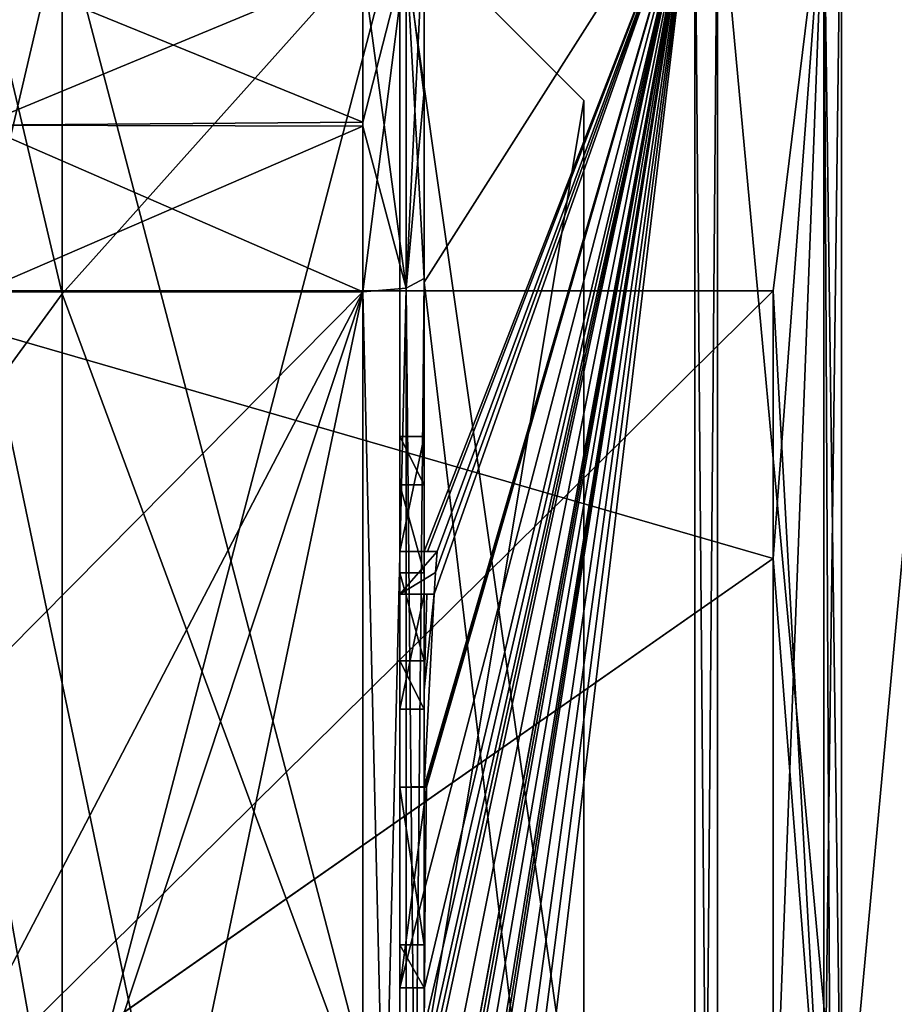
# Model space of a CAD drawing. Extents: x -23 to 1160, y -1999 to -1.
# Tile 145 of 254: x -7.7 to -0.57, y -26.36 to -18.34. Entities that reach past the tile are written whole.
import ezdxf

# ---------------------------------------------------------------- set-up
doc = ezdxf.new("R2010")
doc.units = 0
doc.header["$LTSCALE"] = 90.350045
for name, color, linetype in [('1901', 7, 'CONTINUOUS'), ('1907', 7, 'CONTINUOUS'), ('1981', 7, 'CONTINUOUS'), ('2005', 7, 'CONTINUOUS'), ('2006', 7, 'CONTINUOUS'), ('2202', 7, 'CONTINUOUS'), ('2205', 7, 'CONTINUOUS'), ('2208', 7, 'CONTINUOUS'), ('2213', 7, 'CONTINUOUS'), ('2214', 7, 'CONTINUOUS'), ('2215', 7, 'CONTINUOUS'), ('2216', 7, 'CONTINUOUS'), ('2217', 7, 'CONTINUOUS'), ('2221', 7, 'CONTINUOUS'), ('2222', 7, 'CONTINUOUS'), ('2225', 7, 'CONTINUOUS'), ('2226', 7, 'CONTINUOUS'), ('2259', 7, 'CONTINUOUS'), ('2265', 7, 'CONTINUOUS'), ('2266', 7, 'CONTINUOUS'), ('2267', 7, 'CONTINUOUS'), ('2268', 7, 'CONTINUOUS'), ('2286', 7, 'CONTINUOUS'), ('2289', 7, 'CONTINUOUS'), ('2292', 7, 'CONTINUOUS'), ('2327', 7, 'CONTINUOUS'), ('2328', 7, 'CONTINUOUS'), ('2329', 7, 'CONTINUOUS'), ('2330', 7, 'CONTINUOUS'), ('2331', 7, 'CONTINUOUS'), ('2332', 7, 'CONTINUOUS'), ('2333', 7, 'CONTINUOUS'), ('2334', 7, 'CONTINUOUS'), ('2335', 7, 'CONTINUOUS'), ('2336', 7, 'CONTINUOUS'), ('2337', 7, 'CONTINUOUS'), ('2383', 7, 'CONTINUOUS'), ('2384', 7, 'CONTINUOUS'), ('2388', 7, 'CONTINUOUS'), ('2390', 7, 'CONTINUOUS')]:
    doc.layers.add(name, color=color, linetype=linetype)

msp = doc.modelspace()

# ---------------------------------------------------------------- linework, layer by layer
at = {"layer": '1901', "color": 7, "linetype": 'CONTINUOUS'}
for points in [[(-3.1, -19.0002, 33), (-3.1, -28, 42), (-3.1, -27.5, 33), (-3.1, -19.0002, 33)], [(-3.1, -28, 24), (-3.1, -19.0002, 33), (-3.1, -28, 32.5), (-3.1, -28, 24)], [(-3.1, -28, 32.5), (-3.1, -19.0002, 33), (-3.1, -27.5, 33), (-3.1, -28, 32.5)]]:
    msp.add_3dface(points, dxfattribs=at)
at = {"layer": '1907', "color": 7, "linetype": 'CONTINUOUS'}
for points in [[(-7.35, -28, 43.5), (-4.6, -28, 43.5), (-4.6, -17.5, 33), (-7.35, -28, 43.5)], [(-7.35, -28, 43.5), (-4.6, -17.5, 33), (-7.35, -20.5754, 40.4246), (-7.35, -28, 43.5)], [(-7.35, -17.5, 33), (-4.6, -28, 22.5), (-7.35, -20.5754, 25.5754), (-7.35, -17.5, 33)], [(-4.6, -28, 22.5), (-7.35, -17.5, 33), (-4.6, -17.5, 33), (-4.6, -28, 22.5)], [(-4.6, -17.5, 33), (-7.35, -17.5, 33), (-7.35, -20.5754, 40.4246), (-4.6, -17.5, 33)], [(-4.6, -28, 22.5), (-7.35, -28, 22.5), (-7.35, -20.5754, 25.5754), (-4.6, -28, 22.5)]]:
    msp.add_3dface(points, dxfattribs=at)
at = {"layer": '1981', "color": 7, "linetype": 'CONTINUOUS'}
for points in [[(-3.1, -19.0002, 33), (-3.1, -28, 24), (-4.6, -17.5, 33), (-3.1, -19.0002, 33)], [(-4.6, -28, 43.5), (-3.1, -19.0002, 33), (-4.6, -17.5, 33), (-4.6, -28, 43.5)], [(-3.1, -28, 24), (-4.6, -28, 22.5), (-4.6, -17.5, 33), (-3.1, -28, 24)], [(-3.1, -28, 42), (-3.1, -19.0002, 33), (-4.6, -28, 43.5), (-3.1, -28, 42)]]:
    msp.add_3dface(points, dxfattribs=at)
at = {"layer": '2005', "color": 7, "linetype": 'CONTINUOUS'}
for points in [[(-7.35, -17.5, 33), (-8.417, -16.0639, 33), (-8.417, -22.0319, 43.337), (-7.35, -17.5, 33)], [(-7.35, -20.5754, 40.4246), (-7.35, -17.5, 33), (-8.417, -22.0319, 43.337), (-7.35, -20.5754, 40.4246)], [(-7.35, -28, 43.5), (-7.35, -20.5754, 40.4246), (-8.417, -22.0319, 43.337), (-7.35, -28, 43.5)], [(-7.35, -28, 43.5), (-8.417, -22.0319, 43.337), (-8.417, -33.9681, 43.337), (-7.35, -28, 43.5)]]:
    msp.add_3dface(points, dxfattribs=at)
at = {"layer": '2006', "color": 7, "linetype": 'CONTINUOUS'}
for points in [[(-7.35, -17.5, 33), (-7.35, -20.5754, 25.5754), (-8.417, -16.0639, 33), (-7.35, -17.5, 33)], [(-8.417, -16.0639, 33), (-7.35, -20.5754, 25.5754), (-8.417, -22.0319, 22.663), (-8.417, -16.0639, 33)], [(-7.35, -20.5754, 25.5754), (-7.35, -28, 22.5), (-8.417, -22.0319, 22.663), (-7.35, -20.5754, 25.5754)], [(-7.35, -28, 22.5), (-8.417, -33.9681, 22.663), (-8.417, -22.0319, 22.663), (-7.35, -28, 22.5)]]:
    msp.add_3dface(points, dxfattribs=at)
at = {"layer": '2202', "linetype": 'CONTINUOUS'}
for points in [[(-8.0232, -20.5597, 17.05), (-4.9, -35.4403, 17.05), (-8.5978, -24.2917, 17.05), (-8.0232, -20.5597, 17.05)], [(-4.9, -20.5597, 17.05), (-4.9, -35.4403, 17.05), (-8.0232, -20.5597, 17.05), (-4.9, -20.5597, 17.05)], [(-8.5978, -24.2917, 17.05), (-4.9, -35.4403, 17.05), (-8.7857, -28, 17.05), (-8.5978, -24.2917, 17.05)]]:
    msp.add_3dface(points, dxfattribs=at)
at = {"layer": '2205', "linetype": 'CONTINUOUS'}
for points in [[(-8.5978, -31.7083, 48.95), (-4.9, -20.5597, 48.95), (-8.7857, -28, 48.95), (-8.5978, -31.7083, 48.95)], [(-8.7857, -28, 48.95), (-4.9, -20.5597, 48.95), (-8.5976, -24.2903, 48.95), (-8.7857, -28, 48.95)], [(-8.0232, -35.4403, 48.95), (-4.9, -20.5597, 48.95), (-8.5978, -31.7083, 48.95), (-8.0232, -35.4403, 48.95)], [(-8.5976, -24.2903, 48.95), (-4.9, -20.5597, 48.95), (-8.0232, -20.5597, 48.95), (-8.5976, -24.2903, 48.95)], [(-4.9, -35.4403, 48.95), (-4.9, -20.5597, 48.95), (-8.0232, -35.4403, 48.95), (-4.9, -35.4403, 48.95)]]:
    msp.add_3dface(points, dxfattribs=at)
at = {"layer": '2208', "linetype": 'CONTINUOUS'}
for points in [[(-4.4, -14.2777, 19.1454), (-4.4, -20.4802, 15.0083), (-4.4, -17.529, 18.2362), (-4.4, -14.2777, 19.1454)], [(-4.4, -22.674, 51.7586), (-4.4, -16.4145, 48.6852), (-4.4, -22.674, 51.2158), (-4.4, -22.674, 51.7586)], [(-4.4, -22.674, 51.2158), (-4.4, -16.4145, 48.6852), (-4.4, -20.4497, 49.45), (-4.4, -22.674, 51.2158)], [(-4.4, -20.4497, 49.45), (-4.4, -16.4145, 48.6852), (-4.4, -18.9608, 48.6813), (-4.4, -20.4497, 49.45)], [(-4.4, -18.9608, 48.6813), (-4.4, -16.4145, 48.6852), (-4.4, -17.529, 47.7638), (-4.4, -18.9608, 48.6813)], [(-4.4, -17.529, 18.2362), (-4.4, -20.4802, 15.0083), (-4.4, -18.9214, 17.3416), (-4.4, -17.529, 18.2362)], [(-4.4, -18.9214, 17.3416), (-4.4, -20.4802, 15.0083), (-4.4, -20.4497, 16.55), (-4.4, -18.9214, 17.3416)], [(-4.4, -21.7364, 49.5), (-4.4, -22.674, 51.2158), (-4.4, -20.4497, 49.45), (-4.4, -21.7364, 49.5)], [(-4.4, -35.5503, 49.45), (-4.4, -21.7364, 49.5), (-4.4, -20.4497, 49.45), (-4.4, -35.5503, 49.45)], [(-4.4, -26.85, 16.5), (-4.4, -29.0506, 16.5), (-4.4, -20.4497, 16.55), (-4.4, -26.85, 16.5)], [(-4.4, -20.4497, 16.55), (-4.4, -29.0506, 16.5), (-4.4, -35.5503, 16.55), (-4.4, -20.4497, 16.55)], [(-4.4, -26.85, 16.2172), (-4.4, -26.85, 16.5), (-4.4, -20.4497, 16.55), (-4.4, -26.85, 16.2172)], [(-4.4, -20.4802, 15.0083), (-4.4, -26.85, 16.2172), (-4.4, -20.4497, 16.55), (-4.4, -20.4802, 15.0083)], [(-4.4, -27.7791, 13.5006), (-4.4, -26.85, 16.2172), (-4.4, -20.4802, 15.0083), (-4.4, -27.7791, 13.5006)], [(-4.4, -22.1297, 49.5), (-4.4, -21.7364, 49.5), (-4.4, -35.5503, 49.45), (-4.4, -22.1297, 49.5)], [(-4.4, -22.8483, 50.8501), (-4.4, -22.1297, 49.5), (-4.4, -23.5648, 49.5), (-4.4, -22.8483, 50.8501)], [(-4.4, -23.5648, 49.5), (-4.4, -22.1297, 49.5), (-4.4, -35.5503, 49.45), (-4.4, -23.5648, 49.5)], [(-4.4, -23.0206, 51.2158), (-4.4, -23.9582, 49.5), (-4.4, -23.0206, 51.8535), (-4.4, -23.0206, 51.2158)], [(-4.4, -23.0206, 51.8535), (-4.4, -23.9582, 49.5), (-4.4, -23.8037, 52.0431), (-4.4, -23.0206, 51.8535)], [(-4.4, -23.9582, 49.5), (-4.4, -23.5648, 49.5), (-4.4, -35.5503, 49.45), (-4.4, -23.9582, 49.5)], [(-4.4, -23.8037, 52.0431), (-4.4, -23.9582, 49.5), (-4.4, -24.5874, 52.1964), (-4.4, -23.8037, 52.0431)], [(-4.4, -24.5874, 52.1964), (-4.4, -23.9582, 49.5), (-4.4, -25.8781, 49.5), (-4.4, -24.5874, 52.1964)], [(-4.4, -25.8781, 49.5), (-4.4, -23.9582, 49.5), (-4.4, -35.5503, 49.45), (-4.4, -25.8781, 49.5)], [(-4.4, -25.8781, 52.196), (-4.4, -24.5874, 52.1964), (-4.4, -25.8781, 49.5), (-4.4, -25.8781, 52.196)], [(-4.4, -26.2268, 49.5), (-4.4, -25.8781, 49.5), (-4.4, -35.5503, 49.45), (-4.4, -26.2268, 49.5)], [(-4.4, -26.2268, 52.4192), (-4.4, -26.2268, 49.5), (-4.4, -27.8639, 49.5), (-4.4, -26.2268, 52.4192)], [(-4.4, -27.8639, 49.5), (-4.4, -26.2268, 49.5), (-4.4, -35.5503, 49.45), (-4.4, -27.8639, 49.5)], [(-4.4, -26.5602, 52.4468), (-4.4, -26.2268, 52.4192), (-4.4, -27.8639, 49.5), (-4.4, -26.5602, 52.4468)]]:
    msp.add_3dface(points, dxfattribs=at)
at = {"layer": '2213', "linetype": 'CONTINUOUS'}
for points in [[(-4.4, -20.4802, 15.0083), (-4.4, -14.2777, 19.1454), (-2.1949, -17.0087, 13.9626), (-4.4, -20.4802, 15.0083)], [(-2.1949, -38.9913, 13.9626), (-4.4, -20.4802, 15.0083), (-2.1949, -17.0087, 13.9626), (-2.1949, -38.9913, 13.9626)], [(-4.4, -27.7791, 13.5006), (-4.4, -20.4802, 15.0083), (-2.1949, -38.9913, 13.9626), (-4.4, -27.7791, 13.5006)]]:
    msp.add_3dface(points, dxfattribs=at)
at = {"layer": '2214', "linetype": 'CONTINUOUS'}
for points in [[(-4.4, -16.4145, 48.6852), (-4.4, -22.674, 51.7586), (-2.1949, -17.0087, 52.0374), (-4.4, -16.4145, 48.6852)], [(-4.4, -28.0747, 52.4999), (-4.4, -28.8949, 52.4795), (-2.1949, -17.0087, 52.0374), (-4.4, -28.0747, 52.4999)], [(-2.1949, -17.0087, 52.0374), (-4.4, -28.8949, 52.4795), (-4.4, -28.8982, 52.4897), (-2.1949, -17.0087, 52.0374)], [(-4.4, -28.0747, 52.4999), (-2.1949, -17.0087, 52.0374), (-4.4, -27.2495, 52.5), (-4.4, -28.0747, 52.4999)], [(-2.1949, -17.0087, 52.0374), (-4.4, -22.674, 51.7586), (-4.3737, -22.674, 52.1341), (-2.1949, -17.0087, 52.0374)], [(-2.1949, -17.0087, 52.0374), (-4.4, -24.5874, 52.1964), (-4.3957, -24.5939, 52.3494), (-2.1949, -17.0087, 52.0374)], [(-4.4, -24.5874, 52.1964), (-2.1949, -17.0087, 52.0374), (-4.3204, -23.0206, 52.5), (-4.4, -24.5874, 52.1964)], [(-2.1949, -17.0087, 52.0374), (-4.4, -26.5602, 52.4468), (-4.3998, -26.8838, 52.5), (-2.1949, -17.0087, 52.0374)], [(-4.4, -26.5602, 52.4468), (-2.1949, -17.0087, 52.0374), (-4.3987, -26.2268, 52.5), (-4.4, -26.5602, 52.4468)], [(-2.1949, -17.0087, 52.0374), (-4.4, -29.8827, 52.4089), (-4.3948, -30.5131, 52.5), (-2.1949, -17.0087, 52.0374)], [(-4.4, -29.8827, 52.4089), (-2.1949, -17.0087, 52.0374), (-4.3997, -29.2629, 52.5), (-4.4, -29.8827, 52.4089)], [(-2.1949, -17.0087, 52.0374), (-4.4, -32.0042, 52.0844), (-4.3401, -32.6371, 52.5), (-2.1949, -17.0087, 52.0374)], [(-4.4, -32.0042, 52.0844), (-2.1949, -17.0087, 52.0374), (-4.3913, -30.8597, 52.5), (-4.4, -32.0042, 52.0844)], [(-4.3999, -28.9015, 52.5), (-2.1949, -17.0087, 52.0374), (-4.4, -28.8982, 52.4897), (-4.3999, -28.9015, 52.5)], [(-4.4, -27.2495, 52.5), (-2.1949, -17.0087, 52.0374), (-4.3999, -27.0666, 52.5), (-4.4, -27.2495, 52.5)], [(-4.3998, -29.0822, 52.5), (-2.1949, -17.0087, 52.0374), (-4.3999, -28.9015, 52.5), (-4.3998, -29.0822, 52.5)], [(-4.3999, -27.0666, 52.5), (-2.1949, -17.0087, 52.0374), (-4.3998, -26.8838, 52.5), (-4.3999, -27.0666, 52.5)], [(-4.3997, -29.2629, 52.5), (-2.1949, -17.0087, 52.0374), (-4.3998, -29.0822, 52.5), (-4.3997, -29.2629, 52.5)], [(-4.3987, -26.2268, 52.5), (-2.1949, -17.0087, 52.0374), (-4.3941, -25.4044, 52.5), (-4.3987, -26.2268, 52.5)], [(-4.3825, -24.5939, 52.5), (-2.1949, -17.0087, 52.0374), (-4.3957, -24.5939, 52.3494), (-4.3825, -24.5939, 52.5)], [(-4.3932, -30.6867, 52.5), (-2.1949, -17.0087, 52.0374), (-4.3948, -30.5131, 52.5), (-4.3932, -30.6867, 52.5)], [(-4.3941, -25.4044, 52.5), (-2.1949, -17.0087, 52.0374), (-4.3825, -24.5939, 52.5), (-4.3941, -25.4044, 52.5)], [(-4.3913, -30.8597, 52.5), (-2.1949, -17.0087, 52.0374), (-4.3932, -30.6867, 52.5), (-4.3913, -30.8597, 52.5)], [(-4.2958, -22.674, 52.5), (-2.1949, -17.0087, 52.0374), (-4.3737, -22.674, 52.1341), (-4.2958, -22.674, 52.5)], [(-4.2952, -33.3336, 52.5), (-2.1949, -17.0087, 52.0374), (-4.3401, -32.6371, 52.5), (-4.2952, -33.3336, 52.5)], [(-4.3204, -23.0206, 52.5), (-2.1949, -17.0087, 52.0374), (-4.3087, -22.8463, 52.5), (-4.3204, -23.0206, 52.5)], [(-4.3087, -22.8463, 52.5), (-2.1949, -17.0087, 52.0374), (-4.2958, -22.674, 52.5), (-4.3087, -22.8463, 52.5)], [(-4.2315, -34, 52.5), (-2.1949, -17.0087, 52.0374), (-4.2952, -33.3336, 52.5), (-4.2315, -34, 52.5)], [(-2.1949, -38.9913, 52.0374), (-2.1949, -17.0087, 52.0374), (-4.2315, -34, 52.5), (-2.1949, -38.9913, 52.0374)], [(-4.4, -23.0206, 51.8535), (-4.4, -23.8037, 52.0431), (-4.38, -23.0206, 52.18), (-4.4, -23.0206, 51.8535)], [(-4.4, -23.8037, 52.0431), (-4.4, -24.5874, 52.1964), (-4.3204, -23.0206, 52.5), (-4.4, -23.8037, 52.0431)], [(-4.38, -23.0206, 52.18), (-4.4, -23.8037, 52.0431), (-4.3204, -23.0206, 52.5), (-4.38, -23.0206, 52.18)], [(-4.4, -26.2268, 52.4192), (-4.4, -26.5602, 52.4468), (-4.3997, -26.2268, 52.4596), (-4.4, -26.2268, 52.4192)], [(-4.3997, -26.2268, 52.4596), (-4.4, -26.5602, 52.4468), (-4.3987, -26.2268, 52.5), (-4.3997, -26.2268, 52.4596)]]:
    msp.add_3dface(points, dxfattribs=at)
at = {"layer": '2215', "linetype": 'CONTINUOUS'}
for points in [[(-2.0094, -38.9849, 52.0264), (0, -17.2786, 51.5712), (-2.0094, -17.0151, 52.0264), (-2.0094, -38.9849, 52.0264)], [(0, -38.7214, 51.5712), (0, -17.2786, 51.5712), (-2.0094, -38.9849, 52.0264), (0, -38.7214, 51.5712)]]:
    msp.add_3dface(points, dxfattribs=at)
at = {"layer": '2216', "linetype": 'CONTINUOUS'}
for points in [[(0, -17.2786, 14.4288), (0, -38.7214, 14.4288), (-2.0094, -17.0151, 13.9736), (0, -17.2786, 14.4288)], [(-2.0094, -17.0151, 13.9736), (0, -38.7214, 14.4288), (-2.0094, -38.9849, 13.9736), (-2.0094, -17.0151, 13.9736)]]:
    msp.add_3dface(points, dxfattribs=at)
at = {"layer": '2217', "linetype": 'CONTINUOUS'}
for points in [[(-1.5562, -22.7321, 27.7321), (-1.5562, -28, 25.55), (-1.1443, -17.1953, 33), (-1.5562, -22.7321, 27.7321)], [(-1.5562, -28, 25.55), (-1.1443, -28, 22.1953), (-1.1443, -17.1953, 33), (-1.5562, -28, 25.55)], [(-1.5562, -20.55, 33), (-1.5562, -22.7321, 27.7321), (-1.1443, -17.1953, 33), (-1.5562, -20.55, 33)], [(-1.1443, -28, 43.8047), (-1.5562, -20.55, 33), (-1.1443, -17.1953, 33), (-1.1443, -28, 43.8047)], [(-1.5562, -22.7321, 38.2679), (-1.5562, -20.55, 33), (-1.1443, -28, 43.8047), (-1.5562, -22.7321, 38.2679)], [(-1.5562, -28, 40.45), (-1.5562, -22.7321, 38.2679), (-1.1443, -28, 43.8047), (-1.5562, -28, 40.45)]]:
    msp.add_3dface(points, dxfattribs=at)
at = {"layer": '2221', "linetype": 'CONTINUOUS'}
for points in [[(-2.1949, -38.9913, 13.9626), (-2.1949, -17.0087, 13.9626), (-2.0094, -38.9849, 13.9736), (-2.1949, -38.9913, 13.9626)], [(-2.1949, -17.0087, 13.9626), (-2.0094, -17.0151, 13.9736), (-2.0094, -38.9849, 13.9736), (-2.1949, -17.0087, 13.9626)]]:
    msp.add_3dface(points, dxfattribs=at)
at = {"layer": '2222', "linetype": 'CONTINUOUS'}
for points in [[(-2.1949, -17.0087, 52.0374), (-2.1949, -38.9913, 52.0374), (-2.0094, -17.0151, 52.0264), (-2.1949, -17.0087, 52.0374)], [(-2.1949, -38.9913, 52.0374), (-2.0094, -38.9849, 52.0264), (-2.0094, -17.0151, 52.0264), (-2.1949, -38.9913, 52.0374)]]:
    msp.add_3dface(points, dxfattribs=at)
at = {"layer": '2225', "linetype": 'CONTINUOUS'}
for points in [[(-9.1, -20.55, 33), (-9.1, -28.0008, 25.55), (-1.5562, -20.55, 33), (-9.1, -20.55, 33)], [(-1.5562, -20.55, 33), (-9.1, -28.0008, 25.55), (-1.5562, -22.7321, 27.7321), (-1.5562, -20.55, 33)], [(-9.1, -28.0008, 25.55), (-1.5562, -28, 25.55), (-1.5562, -22.7321, 27.7321), (-9.1, -28.0008, 25.55)]]:
    msp.add_3dface(points, dxfattribs=at)
at = {"layer": '2226', "linetype": 'CONTINUOUS'}
for points in [[(-9.1, -20.55, 33), (-1.5562, -20.55, 33), (-1.5562, -22.7321, 38.2679), (-9.1, -20.55, 33)], [(-9.1, -27.9992, 40.45), (-9.1, -20.55, 33), (-1.5562, -22.7321, 38.2679), (-9.1, -27.9992, 40.45)], [(-1.5562, -28, 40.45), (-9.1, -27.9992, 40.45), (-1.5562, -22.7321, 38.2679), (-1.5562, -28, 40.45)]]:
    msp.add_3dface(points, dxfattribs=at)
at = {"layer": '2259', "linetype": 'CONTINUOUS'}
for points in [[(-4.6, -21.7364, 49.5), (-4.6, -22.1297, 49.5), (-4.6, -22.674, 51.2158), (-4.6, -21.7364, 49.5)], [(-4.6, -22.674, 51.2158), (-4.6, -22.1297, 49.5), (-4.6, -22.8483, 50.8501), (-4.6, -22.674, 51.2158)], [(-4.6, -22.674, 52.5), (-4.6, -22.674, 51.2158), (-4.6, -22.8483, 50.8501), (-4.6, -22.674, 52.5)], [(-4.6, -23.0206, 52.5), (-4.6, -22.674, 52.5), (-4.6, -23.0206, 51.2158), (-4.6, -23.0206, 52.5)], [(-4.6, -23.0206, 51.2158), (-4.6, -22.674, 52.5), (-4.6, -22.8483, 50.8501), (-4.6, -23.0206, 51.2158)], [(-4.6, -23.5648, 49.5), (-4.6, -23.0206, 51.2158), (-4.6, -22.8483, 50.8501), (-4.6, -23.5648, 49.5)], [(-4.6, -23.9582, 49.5), (-4.6, -23.0206, 51.2158), (-4.6, -23.5648, 49.5), (-4.6, -23.9582, 49.5)], [(-4.6, -24.5939, 52.5), (-4.6, -24.5939, 52.196), (-4.6, -25.8781, 52.196), (-4.6, -24.5939, 52.5)], [(-4.6, -26.2268, 52.5), (-4.6, -24.5939, 52.5), (-4.6, -25.8781, 52.196), (-4.6, -26.2268, 52.5)], [(-4.6, -26.2268, 49.5), (-4.6, -26.2268, 52.5), (-4.6, -25.8781, 52.196), (-4.6, -26.2268, 49.5)], [(-4.6, -25.8781, 49.5), (-4.6, -26.2268, 49.5), (-4.6, -25.8781, 52.196), (-4.6, -25.8781, 49.5)]]:
    msp.add_3dface(points, dxfattribs=at)
at = {"layer": '2265', "linetype": 'CONTINUOUS'}
for points in [[(-4.4, -24.5874, 52.1964), (-4.4, -25.8781, 52.196), (-4.6, -24.5939, 52.196), (-4.4, -24.5874, 52.1964)], [(-4.6, -24.5939, 52.196), (-4.4, -25.8781, 52.196), (-4.6, -25.8781, 52.196), (-4.6, -24.5939, 52.196)]]:
    msp.add_3dface(points, dxfattribs=at)
at = {"layer": '2266', "linetype": 'CONTINUOUS'}
for points in [[(-4.3957, -24.5939, 52.3494), (-4.4, -24.5874, 52.1964), (-4.6, -24.5939, 52.5), (-4.3957, -24.5939, 52.3494)], [(-4.4, -24.5874, 52.1964), (-4.6, -24.5939, 52.196), (-4.6, -24.5939, 52.5), (-4.4, -24.5874, 52.1964)], [(-4.3825, -24.5939, 52.5), (-4.3957, -24.5939, 52.3494), (-4.6, -24.5939, 52.5), (-4.3825, -24.5939, 52.5)]]:
    msp.add_3dface(points, dxfattribs=at)
at = {"layer": '2267', "linetype": 'CONTINUOUS'}
for points in [[(-4.4, -22.1297, 49.5), (-4.4, -22.8483, 50.8501), (-4.6, -22.1297, 49.5), (-4.4, -22.1297, 49.5)], [(-4.6, -22.1297, 49.5), (-4.4, -22.8483, 50.8501), (-4.6, -22.8483, 50.8501), (-4.6, -22.1297, 49.5)]]:
    msp.add_3dface(points, dxfattribs=at)
at = {"layer": '2268', "linetype": 'CONTINUOUS'}
for points in [[(-4.4, -21.7364, 49.5), (-4.4, -22.1297, 49.5), (-4.6, -21.7364, 49.5), (-4.4, -21.7364, 49.5)], [(-4.4, -22.1297, 49.5), (-4.6, -22.1297, 49.5), (-4.6, -21.7364, 49.5), (-4.4, -22.1297, 49.5)]]:
    msp.add_3dface(points, dxfattribs=at)
at = {"layer": '2286', "linetype": 'CONTINUOUS'}
for points in [[(-4.4, -35.5503, 49.45), (-4.4, -20.4497, 49.45), (-4.549, -20.5279, 49.094), (-4.4, -35.5503, 49.45)], [(-4.549, -20.5279, 49.094), (-4.9, -20.5597, 48.95), (-4.549, -35.4721, 49.094), (-4.549, -20.5279, 49.094)], [(-4.4, -35.5503, 49.45), (-4.549, -20.5279, 49.094), (-4.549, -35.4721, 49.094), (-4.4, -35.5503, 49.45)], [(-4.9, -20.5597, 48.95), (-4.9, -35.4403, 48.95), (-4.549, -35.4721, 49.094), (-4.9, -20.5597, 48.95)]]:
    msp.add_3dface(points, dxfattribs=at)
at = {"layer": '2289', "linetype": 'CONTINUOUS'}
for points in [[(-4.4, -20.4497, 16.55), (-4.4, -35.5503, 16.55), (-4.549, -35.4721, 16.906), (-4.4, -20.4497, 16.55)], [(-4.4, -20.4497, 16.55), (-4.549, -35.4721, 16.906), (-4.549, -20.5279, 16.906), (-4.4, -20.4497, 16.55)], [(-4.9, -35.4403, 17.05), (-4.9, -20.5597, 17.05), (-4.549, -20.5279, 16.906), (-4.9, -35.4403, 17.05)], [(-4.549, -35.4721, 16.906), (-4.9, -35.4403, 17.05), (-4.549, -20.5279, 16.906), (-4.549, -35.4721, 16.906)]]:
    msp.add_3dface(points, dxfattribs=at)
at = {"layer": '2292', "linetype": 'CONTINUOUS'}
for points in [[(-1.1443, -17.1953, 33), (-1.1443, -28, 22.1953), (-1, -16.6124, 32.9994), (-1.1443, -17.1953, 33)], [(-1, -16.6124, 32.9994), (-1.1443, -28, 22.1953), (-1, -27.9994, 21.6124), (-1, -16.6124, 32.9994)], [(-1, -28, 44.3877), (-1.1443, -17.1953, 33), (-1, -16.6124, 32.9994), (-1, -28, 44.3877)], [(-1.1443, -28, 43.8047), (-1.1443, -17.1953, 33), (-1.0897, -28, 44.1005), (-1.1443, -28, 43.8047)], [(-1.1443, -17.1953, 33), (-1, -28, 44.3877), (-1.0897, -28, 44.1005), (-1.1443, -17.1953, 33)]]:
    msp.add_3dface(points, dxfattribs=at)
at = {"layer": '2327', "linetype": 'CONTINUOUS'}
for points in [[(-4.4, -25.8781, 52.196), (-4.4, -25.8781, 49.5), (-4.6, -25.8781, 52.196), (-4.4, -25.8781, 52.196)], [(-4.4, -25.8781, 49.5), (-4.6, -25.8781, 49.5), (-4.6, -25.8781, 52.196), (-4.4, -25.8781, 49.5)]]:
    msp.add_3dface(points, dxfattribs=at)
at = {"layer": '2328', "linetype": 'CONTINUOUS'}
for points in [[(-4.4, -25.8781, 49.5), (-4.4, -26.2268, 49.5), (-4.6, -25.8781, 49.5), (-4.4, -25.8781, 49.5)], [(-4.4, -26.2268, 49.5), (-4.6, -26.2268, 49.5), (-4.6, -25.8781, 49.5), (-4.4, -26.2268, 49.5)]]:
    msp.add_3dface(points, dxfattribs=at)
at = {"layer": '2329', "linetype": 'CONTINUOUS'}
for points in [[(-4.4, -26.2268, 49.5), (-4.4, -26.2268, 52.4192), (-4.6, -26.2268, 49.5), (-4.4, -26.2268, 49.5)], [(-4.4, -26.2268, 52.4192), (-4.3997, -26.2268, 52.4596), (-4.6, -26.2268, 49.5), (-4.4, -26.2268, 52.4192)], [(-4.3997, -26.2268, 52.4596), (-4.3987, -26.2268, 52.5), (-4.6, -26.2268, 49.5), (-4.3997, -26.2268, 52.4596)], [(-4.3987, -26.2268, 52.5), (-4.6, -26.2268, 52.5), (-4.6, -26.2268, 49.5), (-4.3987, -26.2268, 52.5)]]:
    msp.add_3dface(points, dxfattribs=at)
at = {"layer": '2330', "linetype": 'CONTINUOUS'}
for points in [[(-4.3941, -25.4044, 52.5), (-4.3825, -24.5939, 52.5), (-4.6, -26.2268, 52.5), (-4.3941, -25.4044, 52.5)], [(-4.3825, -24.5939, 52.5), (-4.6, -24.5939, 52.5), (-4.6, -26.2268, 52.5), (-4.3825, -24.5939, 52.5)], [(-4.3987, -26.2268, 52.5), (-4.3941, -25.4044, 52.5), (-4.6, -26.2268, 52.5), (-4.3987, -26.2268, 52.5)]]:
    msp.add_3dface(points, dxfattribs=at)
at = {"layer": '2331', "linetype": 'CONTINUOUS'}
for points in [[(-4.4, -22.8483, 50.8501), (-4.4, -23.5648, 49.5), (-4.6, -22.8483, 50.8501), (-4.4, -22.8483, 50.8501)], [(-4.4, -23.5648, 49.5), (-4.6, -23.5648, 49.5), (-4.6, -22.8483, 50.8501), (-4.4, -23.5648, 49.5)]]:
    msp.add_3dface(points, dxfattribs=at)
at = {"layer": '2332', "linetype": 'CONTINUOUS'}
for points in [[(-4.4, -23.5648, 49.5), (-4.4, -23.9582, 49.5), (-4.6, -23.5648, 49.5), (-4.4, -23.5648, 49.5)], [(-4.4, -23.9582, 49.5), (-4.6, -23.9582, 49.5), (-4.6, -23.5648, 49.5), (-4.4, -23.9582, 49.5)]]:
    msp.add_3dface(points, dxfattribs=at)
at = {"layer": '2333', "linetype": 'CONTINUOUS'}
for points in [[(-4.4, -23.9582, 49.5), (-4.4, -23.0206, 51.2158), (-4.6, -23.9582, 49.5), (-4.4, -23.9582, 49.5)], [(-4.4, -23.0206, 51.2158), (-4.6, -23.0206, 51.2158), (-4.6, -23.9582, 49.5), (-4.4, -23.0206, 51.2158)]]:
    msp.add_3dface(points, dxfattribs=at)
at = {"layer": '2334', "linetype": 'CONTINUOUS'}
for points in [[(-4.4, -23.0206, 51.2158), (-4.4, -23.0206, 51.8535), (-4.6, -23.0206, 51.2158), (-4.4, -23.0206, 51.2158)], [(-4.4, -23.0206, 51.8535), (-4.38, -23.0206, 52.18), (-4.6, -23.0206, 51.2158), (-4.4, -23.0206, 51.8535)], [(-4.38, -23.0206, 52.18), (-4.3204, -23.0206, 52.5), (-4.6, -23.0206, 51.2158), (-4.38, -23.0206, 52.18)], [(-4.3204, -23.0206, 52.5), (-4.6, -23.0206, 52.5), (-4.6, -23.0206, 51.2158), (-4.3204, -23.0206, 52.5)]]:
    msp.add_3dface(points, dxfattribs=at)
at = {"layer": '2335', "linetype": 'CONTINUOUS'}
for points in [[(-4.3087, -22.8463, 52.5), (-4.2958, -22.674, 52.5), (-4.6, -23.0206, 52.5), (-4.3087, -22.8463, 52.5)], [(-4.2958, -22.674, 52.5), (-4.6, -22.674, 52.5), (-4.6, -23.0206, 52.5), (-4.2958, -22.674, 52.5)], [(-4.3204, -23.0206, 52.5), (-4.3087, -22.8463, 52.5), (-4.6, -23.0206, 52.5), (-4.3204, -23.0206, 52.5)]]:
    msp.add_3dface(points, dxfattribs=at)
at = {"layer": '2336', "linetype": 'CONTINUOUS'}
for points in [[(-4.4, -22.674, 51.7586), (-4.4, -22.674, 51.2158), (-4.6, -22.674, 52.5), (-4.4, -22.674, 51.7586)], [(-4.3737, -22.674, 52.1341), (-4.4, -22.674, 51.7586), (-4.6, -22.674, 52.5), (-4.3737, -22.674, 52.1341)], [(-4.4, -22.674, 51.2158), (-4.6, -22.674, 51.2158), (-4.6, -22.674, 52.5), (-4.4, -22.674, 51.2158)], [(-4.2958, -22.674, 52.5), (-4.3737, -22.674, 52.1341), (-4.6, -22.674, 52.5), (-4.2958, -22.674, 52.5)]]:
    msp.add_3dface(points, dxfattribs=at)
at = {"layer": '2337', "linetype": 'CONTINUOUS'}
for points in [[(-4.4, -22.674, 51.2158), (-4.4, -21.7364, 49.5), (-4.6, -22.674, 51.2158), (-4.4, -22.674, 51.2158)], [(-4.4, -21.7364, 49.5), (-4.6, -21.7364, 49.5), (-4.6, -22.674, 51.2158), (-4.4, -21.7364, 49.5)]]:
    msp.add_3dface(points, dxfattribs=at)
at = {"layer": '2383', "linetype": 'CONTINUOUS'}
for points in [[(-4.9, -17.907, 47.4185), (-8.0232, -17.907, 47.4185), (-8.0232, -19.2, 48.242), (-4.9, -17.907, 47.4185)], [(-4.9, -17.907, 47.4185), (-8.0232, -19.2, 48.242), (-4.9, -19.2095, 48.2475), (-4.9, -17.907, 47.4185)], [(-8.0232, -17.907, 18.5815), (-4.9, -17.907, 18.5815), (-4.9, -19.1768, 17.7714), (-8.0232, -17.907, 18.5815)], [(-8.0232, -19.2, 17.758), (-8.0232, -17.907, 18.5815), (-4.9, -19.1768, 17.7714), (-8.0232, -19.2, 17.758)], [(-4.9, -20.5597, 17.05), (-8.0232, -19.2, 17.758), (-4.9, -19.1768, 17.7714), (-4.9, -20.5597, 17.05)], [(-4.9, -20.5597, 17.05), (-8.0232, -20.5597, 17.05), (-8.0232, -19.2, 17.758), (-4.9, -20.5597, 17.05)], [(-8.0232, -19.2, 48.242), (-8.0232, -20.5597, 48.95), (-4.9, -19.2095, 48.2475), (-8.0232, -19.2, 48.242)], [(-8.0232, -20.5597, 48.95), (-4.9, -20.5597, 48.95), (-4.9, -19.2095, 48.2475), (-8.0232, -20.5597, 48.95)]]:
    msp.add_3dface(points, dxfattribs=at)
at = {"layer": '2384', "linetype": 'CONTINUOUS'}
for points in [[(-4.4, -17.529, 18.2362), (-4.4, -18.9214, 17.3416), (-4.549, -20.5279, 16.906), (-4.4, -17.529, 18.2362)], [(-4.549, -17.7983, 18.482), (-4.4, -17.529, 18.2362), (-4.549, -20.5279, 16.906), (-4.549, -17.7983, 18.482)], [(-4.9, -20.5597, 17.05), (-4.9, -19.1768, 17.7714), (-4.549, -17.7983, 18.482), (-4.9, -20.5597, 17.05)], [(-4.9, -20.5597, 17.05), (-4.549, -17.7983, 18.482), (-4.549, -20.5279, 16.906), (-4.9, -20.5597, 17.05)], [(-4.9, -19.1768, 17.7714), (-4.9, -17.907, 18.5815), (-4.549, -17.7983, 18.482), (-4.9, -19.1768, 17.7714)], [(-4.4, -18.9214, 17.3416), (-4.4, -20.4497, 16.55), (-4.549, -20.5279, 16.906), (-4.4, -18.9214, 17.3416)]]:
    msp.add_3dface(points, dxfattribs=at)
at = {"layer": '2388', "linetype": 'CONTINUOUS'}
for points in [[(-4.4, -18.9608, 48.6813), (-4.4, -17.529, 47.7638), (-4.549, -17.7983, 47.518), (-4.4, -18.9608, 48.6813)], [(-4.549, -17.7983, 47.518), (-4.9, -17.907, 47.4185), (-4.549, -20.5279, 49.094), (-4.549, -17.7983, 47.518)], [(-4.4, -20.4497, 49.45), (-4.4, -18.9608, 48.6813), (-4.549, -17.7983, 47.518), (-4.4, -20.4497, 49.45)], [(-4.4, -20.4497, 49.45), (-4.549, -17.7983, 47.518), (-4.549, -20.5279, 49.094), (-4.4, -20.4497, 49.45)], [(-4.9, -17.907, 47.4185), (-4.9, -19.2095, 48.2475), (-4.549, -20.5279, 49.094), (-4.9, -17.907, 47.4185)], [(-4.9, -19.2095, 48.2475), (-4.9, -20.5597, 48.95), (-4.549, -20.5279, 49.094), (-4.9, -19.2095, 48.2475)]]:
    msp.add_3dface(points, dxfattribs=at)
at = {"layer": '2390', "linetype": 'CONTINUOUS'}
for points in [[(-1, -39.3877, 33), (-1, -36.0523, 41.0523), (-1, -16.6124, 32.9994), (-1, -39.3877, 33)], [(-1, -39.3877, 33), (-1, -16.6124, 32.9994), (-1, -27.9994, 21.6124), (-1, -39.3877, 33)], [(-1, -36.0523, 41.0523), (-1, -28, 44.3877), (-1, -16.6124, 32.9994), (-1, -36.0523, 41.0523)]]:
    msp.add_3dface(points, dxfattribs=at)

doc.saveas('drawing.dxf')
